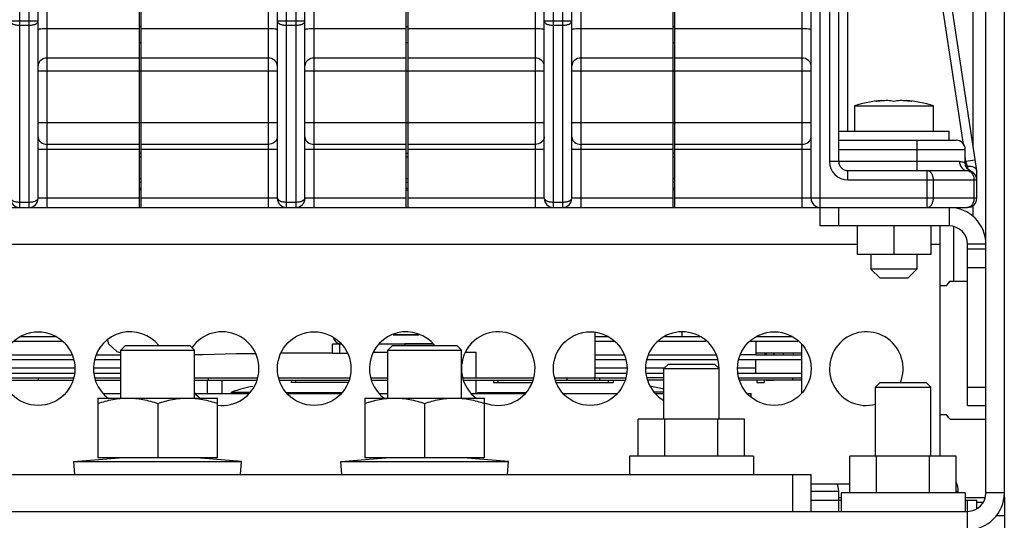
# Model space of a CAD drawing. Header units: millimetres. Extents: x 0 to 2200, y 0 to 2000.
# Tile 7 of 52: x 860 to 967, y 273 to 327. Entities that reach past the tile are written whole.
import ezdxf

# ---------------------------------------------------------------- set-up
doc = ezdxf.new("R2010")
doc.units = ezdxf.units.MM
doc.header["$LTSCALE"] = 130.37037
doc.layers.get('0').update_dxf_attribs({"linetype": 'CONTINUOUS'})
for name, color, linetype in [('00_COMPONENTS', 7, 'CONTINUOUS'), ('03_AXES', 7, 'CONTINUOUS'), ('06_SURFS', 7, 'CONTINUOUS'), ('BEZUGSACHSEN', 7, 'CONTINUOUS'), ('FASEN', 7, 'CONTINUOUS'), ('RUNDUNGEN', 7, 'CONTINUOUS')]:
    doc.layers.add(name, color=color, linetype=linetype)

msp = doc.modelspace()

# ---------------------------------------------------------------- linework, layer by layer
at = {"color": 9, "linetype": 'CONTINUOUS'}
for p, q in [((860.17, 306.51), (860.17, 415.01)), ((861.17, 415.01), (861.17, 306.51)), ((889.17, 306.51), (889.17, 415.01)), ((890.17, 415.01), (890.17, 306.51)), ((918.17, 306.51), (918.17, 415.01)), ((919.17, 415.01), (919.17, 306.51)), ((947.17, 306.51), (947.17, 415.01)), ((948.17, 415.01), (948.17, 311.51)), ((962.72, 313.37), (950.17, 396.67)), ((950.17, 314.81), (950.17, 396.67)), ((963.78, 313.06), (963.78, 346.51)), ((863.17, 306.51), (863.17, 334.51)), ((887.17, 334.51), (887.17, 306.51)), ((892.17, 306.51), (892.17, 334.51)), ((916.17, 334.51), (916.17, 306.51)), ((921.17, 306.51), (921.17, 334.51)), ((945.17, 334.51), (945.17, 306.51)), ((862.17, 326.75), (859.17, 326.75)), ((891.17, 326.75), (888.17, 326.75)), ((920.17, 326.75), (917.17, 326.75)), ((860.17, 326.3), (861.17, 326.3)), ((873.17, 325.92), (863.17, 325.92)), ((873.37, 326.12), (873.17, 326.12)), ((887.17, 325.92), (873.37, 325.92)), ((889.17, 326.3), (890.17, 326.3)), ((902.17, 325.92), (892.17, 325.92)), ((902.37, 326.12), (902.17, 326.12)), ((916.17, 325.92), (902.37, 325.92)), ((918.17, 326.3), (919.17, 326.3)), ((931.17, 325.92), (921.17, 325.92)), ((931.37, 326.12), (931.17, 326.12)), ((945.17, 325.92), (931.37, 325.92)), ((873.37, 324.39), (873.17, 324.39)), ((902.37, 324.39), (902.17, 324.39)), ((931.37, 324.39), (931.17, 324.39)), ((873.17, 322.74), (863.17, 322.74)), ((887.17, 322.74), (873.37, 322.74)), ((902.17, 322.74), (892.17, 322.74)), ((916.17, 322.74), (902.37, 322.74)), ((931.17, 322.74), (921.17, 322.74)), ((945.17, 322.74), (931.37, 322.74)), ((862.17, 321.35), (888.17, 321.35)), ((891.17, 321.35), (917.17, 321.35)), ((920.17, 321.35), (946.17, 321.35)), ((888.17, 315.69), (862.17, 315.69)), ((917.17, 315.69), (891.17, 315.69)), ((946.17, 315.69), (920.17, 315.69)), ((957.67, 313.81), (957.67, 310.51)), ((862.17, 312.84), (873.17, 312.84)), ((873.17, 313.36), (863.17, 313.36)), ((887.17, 313.36), (873.37, 313.36)), ((873.37, 312.84), (888.17, 312.84)), ((891.17, 312.84), (902.17, 312.84)), ((902.17, 313.36), (892.17, 313.36)), ((916.17, 313.36), (902.37, 313.36)), ((902.37, 312.84), (917.17, 312.84)), ((920.17, 312.84), (931.17, 312.84)), ((931.17, 313.36), (921.17, 313.36)), ((945.17, 313.36), (931.37, 313.36)), ((931.37, 312.84), (946.17, 312.84)), ((949.17, 312.81), (962.92, 312.81)), ((873.37, 312.38), (873.17, 312.38)), ((873.17, 312.02), (873.37, 312.02)), ((902.37, 312.38), (902.17, 312.38)), ((902.17, 312.02), (902.37, 312.02)), ((931.37, 312.38), (931.17, 312.38)), ((931.17, 312.02), (931.37, 312.02)), ((962.29, 311.51), (948.17, 311.51)), ((963, 311.51), (962.92, 312.09)), ((963, 311.51), (962.92, 311.51)), ((963.99, 311.66), (963, 311.51)), ((963.17, 310.97), (963, 311.51)), ((950.17, 309.51), (950.17, 310.51)), ((958.75, 310.51), (958.75, 306.51)), ((963.17, 310.97), (963.17, 310.71)), ((873.37, 309.62), (873.17, 309.62)), ((873.17, 309.26), (873.37, 309.26)), ((902.37, 309.62), (902.17, 309.62)), ((902.17, 309.26), (902.37, 309.26)), ((931.37, 309.62), (931.17, 309.62)), ((931.17, 309.26), (931.37, 309.26)), ((950.17, 309.51), (964.17, 309.51)), ((959.46, 307.51), (959.46, 309.51)), ((963.87, 309.51), (963.87, 307.51)), ((873.37, 308.56), (873.17, 308.56)), ((902.37, 308.56), (902.17, 308.56)), ((931.37, 308.56), (931.17, 308.56)), ((873.17, 307.51), (862.17, 307.51)), ((888.17, 307.51), (873.37, 307.51)), ((902.17, 307.51), (891.17, 307.51)), ((917.17, 307.51), (902.37, 307.51)), ((931.17, 307.51), (920.17, 307.51)), ((964.17, 307.51), (931.37, 307.51)), ((861.17, 307.06), (860.17, 307.06)), ((890.17, 307.06), (889.17, 307.06)), ((919.17, 307.06), (918.17, 307.06)), ((961.17, 306.51), (961.17, 304.51)), ((963.78, 305.53), (963.78, 306.76)), ((800.67, 302.51), (951.17, 302.51)), ((959.17, 302.51), (960.17, 302.51)), ((965.17, 302.51), (963.17, 302.51)), ((862.17, 288.01), (862.17, 287.76)), ((946.17, 275.71), (949.17, 275.71)), ((949.42, 274.99), (949.17, 274.99)), ((961.94, 275.71), (962.17, 275.71)), ((967.17, 275.51), (965.17, 275.51)), ((963.17, 271.51), (963.17, 273.51))]:
    msp.add_line(p, q, dxfattribs=at)
at = {"color": 7, "linetype": 'CONTINUOUS'}
for p, q in [((967.17, 275.51), (967.17, 414.88)), ((862.17, 307.51), (862.17, 414.01)), ((888.17, 307.51), (888.17, 414.01)), ((891.17, 307.51), (891.17, 414.01)), ((917.17, 307.51), (917.17, 414.01)), ((920.17, 307.51), (920.17, 414.01)), ((946.17, 307.51), (946.17, 414.01)), ((949.17, 311.51), (949.17, 414.01)), ((964.17, 310.51), (949.18, 409.94)), ((873.17, 306.51), (873.17, 334.31)), ((873.37, 306.51), (873.37, 334.31)), ((902.17, 306.51), (902.17, 334.31)), ((902.37, 306.51), (902.37, 334.31)), ((931.17, 306.51), (931.17, 334.31)), ((931.37, 306.51), (931.37, 334.31)), ((953.82, 318.08), (953.82, 318.12)), ((956.52, 318.08), (956.52, 318.12)), ((950.88, 317.56), (959.45, 317.56)), ((950.88, 317.56), (950.88, 314.81)), ((959.45, 317.56), (959.45, 314.81)), ((949.17, 314.81), (961.17, 314.81)), ((961.17, 313.81), (961.17, 314.81)), ((949.17, 313.81), (961.92, 313.81)), ((962.92, 311.36), (962.92, 312.81)), ((950.17, 310.51), (963.17, 310.51)), ((962.96, 311.08), (962.92, 311.36)), ((963.17, 310.7), (962.96, 311.08)), ((963.54, 310.44), (963.17, 310.7)), ((963.54, 310.44), (963.17, 310.51)), ((964.17, 307.51), (964.17, 310.51)), ((873.17, 308.41), (873.37, 308.41)), ((902.17, 308.41), (902.37, 308.41)), ((931.17, 308.41), (931.37, 308.41)), ((844.37, 306.51), (873.17, 306.51)), ((873.37, 306.51), (902.17, 306.51)), ((902.37, 306.51), (931.17, 306.51)), ((931.37, 306.51), (963.17, 306.51)), ((947.17, 304.51), (947.17, 306.51)), ((949.17, 304.51), (949.17, 306.51)), ((961.17, 304.51), (947.17, 304.51)), ((951.17, 304.51), (951.17, 301.41)), ((955.17, 304.51), (955.17, 301.41)), ((959.17, 304.51), (959.17, 301.41)), ((963.17, 285.01), (963.17, 302.51)), ((963.17, 302.01), (965.17, 302.01)), ((959.17, 301.41), (951.17, 301.41)), ((952.67, 301.41), (952.67, 299.82)), ((957.67, 301.41), (957.67, 299.82)), ((957.67, 299.82), (952.67, 299.82)), ((953.67, 298.82), (952.67, 299.82)), ((956.67, 298.82), (957.67, 299.82)), ((963.17, 300.01), (965.17, 300.01)), ((956.67, 298.82), (953.67, 298.82)), ((961.32, 298.52), (963.17, 298.52)), ((900.75, 292.69), (903.59, 292.69)), ((932.17, 292.51), (932.17, 292.95)), ((871.17, 291.01), (871.67, 291.51)), ((871.67, 291.51), (878.67, 291.51)), ((879.17, 291.01), (878.67, 291.51)), ((900.17, 291.01), (900.67, 291.51)), ((900.67, 291.51), (907.67, 291.51)), ((908.17, 291.01), (907.67, 291.51)), ((940.17, 292.01), (944.72, 292.01)), ((858.34, 290.01), (865.99, 290.01)), ((868.34, 290.01), (871.17, 290.01)), ((871.17, 291.01), (879.17, 291.01)), ((871.17, 285.81), (871.17, 291.01)), ((879.17, 285.81), (879.17, 291.01)), ((900.17, 291.01), (908.17, 291.01)), ((900.17, 285.81), (900.17, 291.01)), ((908.17, 285.81), (908.17, 291.01)), ((922.67, 290.01), (925.99, 290.01)), ((928.34, 290.01), (935.99, 290.01)), ((938.34, 290.01), (945.17, 290.01)), ((940.17, 290.71), (945.17, 290.71)), ((941.17, 290.51), (941.17, 290.71)), ((941.27, 290.71), (941.27, 290.51)), ((942.07, 290.71), (942.07, 290.51)), ((942.17, 290.51), (942.17, 290.71)), ((943.17, 290.51), (943.17, 290.71)), ((944.27, 290.51), (944.27, 290.71)), ((930.17, 289.01), (930.67, 289.51)), ((930.17, 289.01), (936.17, 289.01)), ((930.17, 283.51), (930.17, 289.01)), ((930.67, 289.51), (935.66, 289.51)), ((936.17, 289.01), (935.67, 289.51)), ((936.17, 283.51), (936.17, 289.01)), ((880.67, 287.76), (880.67, 288.01)), ((919.67, 287.76), (919.67, 288.01)), ((922.67, 287.76), (922.67, 288.01)), ((923.17, 288.01), (923.17, 287.76)), ((944.17, 287.76), (944.17, 288.01)), ((858.39, 287.76), (865.95, 287.76)), ((868.39, 287.76), (871.17, 287.76)), ((879.17, 287.76), (885.95, 287.76)), ((882.17, 286.31), (882.17, 287.76)), ((888.39, 287.76), (895.95, 287.76)), ((889.67, 287.76), (889.67, 287.51)), ((895.85, 287.51), (889.67, 287.51)), ((890.17, 287.51), (890.17, 287.76)), ((898.39, 287.76), (900.17, 287.76)), ((908.39, 287.76), (915.95, 287.76)), ((911.67, 287.76), (911.67, 287.51)), ((911.67, 287.51), (915.85, 287.51)), ((912.17, 287.51), (912.17, 287.76)), ((918.39, 287.76), (925.95, 287.76)), ((918.48, 287.51), (924.67, 287.51)), ((924.17, 287.51), (924.17, 287.76)), ((924.67, 287.76), (924.67, 287.51)), ((930.17, 287.76), (928.39, 287.76)), ((945.17, 287.76), (938.39, 287.76)), ((941.27, 287.76), (941.27, 287.71)), ((942.07, 287.71), (941.27, 287.71)), ((942.07, 287.76), (942.07, 287.71)), ((953.17, 287.01), (953.67, 287.51)), ((953.17, 287.01), (959.17, 287.01)), ((953.17, 279.51), (953.17, 287.01)), ((953.67, 287.51), (958.66, 287.51)), ((959.17, 287.01), (958.67, 287.51)), ((959.17, 279.51), (959.17, 287.01)), ((963.17, 287.01), (965.17, 287.01)), ((868.67, 285.81), (881.67, 285.81)), ((868.67, 285.81), (868.67, 279.31)), ((869.26, 286.31), (871.17, 286.31)), ((879.26, 286.31), (885.08, 286.31)), ((881.67, 279.31), (881.67, 285.81)), ((883.17, 286.45), (885.24, 286.45)), ((883.17, 286.31), (883.17, 286.45)), ((889.14, 286.41), (895.17, 286.41)), ((889.26, 286.31), (895.08, 286.31)), ((890.43, 286.31), (890.43, 286.41)), ((895.17, 286.39), (895.17, 286.41)), ((897.67, 285.81), (910.67, 285.81)), ((897.67, 285.81), (897.67, 279.31)), ((899.26, 286.31), (900.17, 286.31)), ((909.26, 286.31), (915.08, 286.31)), ((909.95, 286.41), (915.2, 286.41)), ((909.95, 286.31), (909.95, 286.41)), ((910.67, 279.31), (910.67, 285.81)), ((913.65, 286.31), (913.65, 286.41)), ((919.26, 286.31), (925.08, 286.31)), ((930.17, 286.45), (929.09, 286.45)), ((929.26, 286.31), (930.17, 286.31)), ((939.26, 286.31), (939.67, 286.31)), ((939.67, 285.97), (939.67, 286.31)), ((875.17, 285.23), (875.17, 279.31)), ((904.17, 285.23), (904.17, 279.31)), ((963.17, 285.01), (965.17, 285.01)), ((938.94, 283.51), (927.39, 283.51)), ((927.39, 279.51), (927.39, 283.51)), ((930.28, 279.51), (930.28, 283.51)), ((936.05, 279.51), (936.05, 283.51)), ((938.94, 279.51), (938.94, 283.51)), ((961.32, 283.51), (965.17, 283.51)), ((866.05, 278.91), (870.97, 279.31)), ((881.67, 279.31), (868.67, 279.31)), ((884.28, 278.91), (879.37, 279.31)), ((895.05, 278.91), (899.97, 279.31)), ((910.67, 279.31), (897.67, 279.31)), ((913.28, 278.91), (908.37, 279.31)), ((961.94, 279.51), (950.39, 279.51)), ((950.39, 275.51), (950.39, 279.51)), ((953.28, 275.51), (953.28, 279.51)), ((959.05, 275.51), (959.05, 279.51)), ((961.94, 275.51), (961.94, 279.51)), ((866.05, 278.91), (884.28, 278.91)), ((866.17, 277.51), (866.05, 278.91)), ((884.17, 277.51), (884.28, 278.91)), ((895.05, 278.91), (913.28, 278.91)), ((895.17, 277.51), (895.05, 278.91)), ((913.17, 277.51), (913.28, 278.91)), ((944.17, 273.51), (944.17, 277.51)), ((946.17, 273.51), (946.17, 277.51)), ((949.17, 274.71), (949.17, 275.71)), ((962.17, 275.51), (962.17, 275.71)), ((964.85, 274.48), (964.17, 274.48))]:
    msp.add_line(p, q, dxfattribs=at)
at = {"color": 3, "linetype": 'CONTINUOUS'}
for p, q in [((965.17, 275.51), (965.17, 368.12)), ((873.17, 306.51), (873.37, 306.51)), ((902.17, 306.51), (902.37, 306.51)), ((931.17, 306.51), (931.37, 306.51)), ((960.17, 304.51), (960.17, 302.51)), ((961.67, 298.52), (961.67, 304.42)), ((860.27, 292.51), (864.07, 292.51)), ((922.67, 292.95), (922.67, 288.01)), ((922.67, 292.51), (924.07, 292.51)), ((930.27, 292.51), (934.07, 292.51)), ((940.27, 292.51), (944.07, 292.51)), ((940.17, 290.51), (945.17, 290.51)), ((858.34, 288.01), (865.99, 288.01)), ((868.34, 288.01), (871.17, 288.01)), ((879.17, 288.01), (885.99, 288.01)), ((888.34, 288.01), (895.99, 288.01)), ((898.34, 288.01), (900.17, 288.01)), ((908.34, 288.01), (915.99, 288.01)), ((918.34, 288.01), (925.99, 288.01)), ((930.17, 288.01), (928.34, 288.01)), ((938.34, 288.01), (945.17, 288.01)), ((688.17, 277.51), (946.17, 277.51)), ((965.08, 274.99), (962.92, 274.99)), ((967.17, 275.01), (967.17, 275.51)), ((671.17, 273.51), (963.17, 273.51))]:
    msp.add_line(p, q, dxfattribs=at)
for centre in [(862.17, 289.01), (892.17, 289.01), (922.17, 289.01), (942.17, 289.01)]:
    msp.add_circle(centre, 4, dxfattribs=at)
at = {"color": 7, "linetype": 'CONTINUOUS'}
for centre, radius, start, end in [((955.17, 303.19), 15, 95.1636, 106.6015), ((954.13, 314.7), 3.44, 95.2367, 105.3744), ((955.13, 303.2), 14.93, 97.0282, 97.3371), ((955.13, 303.2), 14.94, 95.0278, 97.0281), ((955.13, 303.2), 14.94, 92.4321, 95.0276), ((954.14, 313.81), 4.33, 76.3109, 85.3701), ((956.19, 313.81), 4.33, 94.6299, 103.6891), ((955.21, 303.2), 14.94, 84.9724, 87.5679), ((955.17, 303.19), 15, 73.3985, 84.8364), ((956.2, 314.7), 3.44, 74.6256, 84.7633), ((955.21, 303.2), 14.94, 82.9719, 84.9722), ((955.21, 303.2), 14.93, 82.6629, 82.9718), ((961.92, 312.81), 1, 0, 90), ((950.17, 311.51), 1, 180, 270), ((963.17, 309.51), 1, 0, 90), ((860.17, 307.51), 1, 180, 270), ((861.17, 307.51), 1, 270, 360), ((889.17, 307.51), 1, 180, 270), ((890.17, 307.51), 1, 270, 360), ((918.17, 307.51), 1, 180, 270), ((919.17, 307.51), 1, 270, 360), ((947.17, 307.51), 1, 180, 270), ((963.17, 307.51), 1, 270, 360), ((961.17, 302.51), 2, 0, 90), ((963.29, 296.26), 3, 131.2142, 144.1884), ((888.17, 272.31), 15, 100.1773, 109.4712), ((926.17, 272.31), 15, 74.4487, 79.8227), ((963.29, 285.76), 3, 215.8116, 228.7858), ((947.17, 275.71), 2, 0, 23.6875), ((960.17, 275.71), 2, 0, 26.3537), ((963.17, 275.51), 4, 270, 360)]:
    msp.add_arc(centre, radius, start, end, dxfattribs=at)
at = {"color": 9, "linetype": 'CONTINUOUS'}
msp.add_arc((950.17, 311.51), 2, 180, 270, dxfattribs=at)
at = {"color": 3, "linetype": 'CONTINUOUS'}
for centre, radius, start, end in [((961.17, 302.51), 4, 0, 90), ((872.17, 289.01), 4, 38.8277, 234.0738), ((882.17, 289.01), 4, 262.797, 145.3399), ((902.17, 289.01), 4, 38.8277, 234.0738), ((912.17, 289.01), 4, 247.6653, 234.0738), ((932.17, 289.01), 4, 0, 240), ((952.17, 289.01), 4, 337.8183, 284.6783), ((882.17, 289.01), 4, 221.2021, 234.0738), ((963.04, 283.12), 2.13, 10.4037, 10.5983), ((963.17, 275.51), 2, 270, 360)]:
    msp.add_arc(centre, radius, start, end, dxfattribs=at)
at = {"color": 9, "linetype": 'CONTINUOUS'}
for points, knots in [([(859.17, 326.75), (859.17, 326.6), (859.44, 326.41), (859.79, 326.32), (860.04, 326.3), (860.17, 326.3)], [0, 0, 0, 0, 0.373567, 0.667001, 1, 1, 1, 1]), ([(861.17, 326.3), (861.29, 326.3), (861.54, 326.32), (861.9, 326.41), (862.17, 326.6), (862.17, 326.75)], [0, 0, 0, 0, 0.332999, 0.626433, 1, 1, 1, 1]), ([(888.17, 326.75), (888.17, 326.6), (888.44, 326.41), (888.79, 326.32), (889.04, 326.3), (889.17, 326.3)], [0, 0, 0, 0, 0.373567, 0.667001, 1, 1, 1, 1]), ([(890.17, 326.3), (890.29, 326.3), (890.54, 326.32), (890.9, 326.41), (891.17, 326.6), (891.17, 326.75)], [0, 0, 0, 0, 0.332999, 0.626433, 1, 1, 1, 1]), ([(917.17, 326.75), (917.17, 326.6), (917.44, 326.41), (917.79, 326.32), (918.04, 326.3), (918.17, 326.3)], [0, 0, 0, 0, 0.373567, 0.667001, 1, 1, 1, 1]), ([(919.17, 326.3), (919.29, 326.3), (919.54, 326.32), (919.9, 326.41), (920.17, 326.6), (920.17, 326.75)], [0, 0, 0, 0, 0.332999, 0.626433, 1, 1, 1, 1]), ([(863.17, 325.92), (863.04, 325.92), (862.8, 325.91), (862.53, 325.9), (862.35, 325.88), (862.25, 325.86), (862.2, 325.84), (862.17, 325.82), (862.17, 325.81)], [0, 0, 0, 0, 0.376892, 0.697064, 0.820491, 0.913185, 0.972442, 1, 1, 1, 1]), ([(888.17, 325.81), (888.17, 325.82), (888.14, 325.84), (888.08, 325.86), (887.99, 325.88), (887.81, 325.9), (887.53, 325.91), (887.29, 325.92), (887.17, 325.92)], [0, 0, 0, 0, 0.027558, 0.086815, 0.179509, 0.302936, 0.623108, 1, 1, 1, 1]), ([(892.17, 325.92), (892.04, 325.92), (891.8, 325.91), (891.53, 325.9), (891.35, 325.88), (891.25, 325.86), (891.2, 325.84), (891.17, 325.82), (891.17, 325.81)], [0, 0, 0, 0, 0.376892, 0.697064, 0.820491, 0.913185, 0.972442, 1, 1, 1, 1]), ([(917.17, 325.81), (917.17, 325.82), (917.14, 325.84), (917.08, 325.86), (916.99, 325.88), (916.81, 325.9), (916.53, 325.91), (916.29, 325.92), (916.17, 325.92)], [0, 0, 0, 0, 0.027558, 0.086815, 0.179509, 0.302936, 0.623108, 1, 1, 1, 1]), ([(921.17, 325.92), (921.04, 325.92), (920.8, 325.91), (920.53, 325.9), (920.35, 325.88), (920.25, 325.86), (920.2, 325.84), (920.17, 325.82), (920.17, 325.81)], [0, 0, 0, 0, 0.376892, 0.697064, 0.820491, 0.913185, 0.972442, 1, 1, 1, 1]), ([(946.17, 325.81), (946.17, 325.82), (946.14, 325.84), (946.08, 325.86), (945.99, 325.88), (945.81, 325.9), (945.53, 325.91), (945.29, 325.92), (945.17, 325.92)], [0, 0, 0, 0, 0.027558, 0.086815, 0.179509, 0.302936, 0.623108, 1, 1, 1, 1]), ([(863.17, 322.74), (862.92, 322.74), (862.53, 322.61), (862.22, 322.22), (862.17, 321.99), (862.17, 321.88)], [0, 0, 0, 0, 0.519196, 0.764639, 1, 1, 1, 1]), ([(888.17, 321.88), (888.17, 321.99), (888.11, 322.22), (887.81, 322.61), (887.42, 322.74), (887.17, 322.74)], [0, 0, 0, 0, 0.235299, 0.480696, 1, 1, 1, 1]), ([(892.17, 322.74), (891.92, 322.74), (891.53, 322.61), (891.22, 322.22), (891.17, 321.99), (891.17, 321.88)], [0, 0, 0, 0, 0.519196, 0.764639, 1, 1, 1, 1]), ([(917.17, 321.88), (917.17, 321.99), (917.11, 322.22), (916.81, 322.61), (916.42, 322.74), (916.17, 322.74)], [0, 0, 0, 0, 0.235299, 0.480696, 1, 1, 1, 1]), ([(921.17, 322.74), (920.92, 322.74), (920.53, 322.61), (920.22, 322.22), (920.17, 321.99), (920.17, 321.88)], [0, 0, 0, 0, 0.519196, 0.764639, 1, 1, 1, 1]), ([(946.17, 321.88), (946.17, 321.99), (946.11, 322.22), (945.81, 322.61), (945.42, 322.74), (945.17, 322.74)], [0, 0, 0, 0, 0.235299, 0.480696, 1, 1, 1, 1]), ([(862.17, 314.18), (862.17, 314.08), (862.22, 313.85), (862.53, 313.48), (862.92, 313.36), (863.17, 313.36)], [0, 0, 0, 0, 0.229368, 0.472539, 1, 1, 1, 1]), ([(888.17, 314.18), (888.17, 314.08), (888.11, 313.85), (887.8, 313.48), (887.42, 313.36), (887.17, 313.36)], [0, 0, 0, 0, 0.229368, 0.472539, 1, 1, 1, 1]), ([(891.17, 314.18), (891.17, 314.08), (891.22, 313.85), (891.53, 313.48), (891.92, 313.36), (892.17, 313.36)], [0, 0, 0, 0, 0.229368, 0.472539, 1, 1, 1, 1]), ([(917.17, 314.18), (917.17, 314.08), (917.11, 313.85), (916.8, 313.48), (916.42, 313.36), (916.17, 313.36)], [0, 0, 0, 0, 0.229368, 0.472539, 1, 1, 1, 1]), ([(920.17, 314.18), (920.17, 314.08), (920.22, 313.85), (920.53, 313.48), (920.92, 313.36), (921.17, 313.36)], [0, 0, 0, 0, 0.229368, 0.472539, 1, 1, 1, 1]), ([(945.17, 313.36), (945.42, 313.36), (945.8, 313.48), (946.11, 313.85), (946.17, 314.08), (946.17, 314.18)], [0, 0, 0, 0, 0.527461, 0.770632, 1, 1, 1, 1]), ([(962.29, 311.51), (962.38, 311.51), (962.54, 311.49), (962.73, 311.44), (962.85, 311.39), (962.9, 311.37), (962.92, 311.36)], [0, 0, 0, 0, 0.421118, 0.734253, 0.932564, 1, 1, 1, 1]), ([(962.29, 311.51), (962.29, 311.26), (962.42, 310.86), (962.82, 310.56), (963.06, 310.51), (963.17, 310.51)], [0, 0, 0, 0, 0.516788, 0.772412, 1, 1, 1, 1]), ([(959.46, 309.51), (959.46, 309.64), (959.43, 309.89), (959.28, 310.22), (959.05, 310.45), (958.85, 310.51), (958.75, 310.51)], [0, 0, 0, 0, 0.28799, 0.555344, 0.790517, 1, 1, 1, 1]), ([(963.17, 310.51), (963.26, 310.51), (963.46, 310.45), (963.69, 310.22), (963.84, 309.89), (963.87, 309.64), (963.87, 309.51)], [0, 0, 0, 0, 0.209483, 0.444656, 0.71201, 1, 1, 1, 1]), ([(860.17, 307.06), (860.04, 307.06), (859.79, 307.09), (859.44, 307.18), (859.17, 307.37), (859.17, 307.51)], [0, 0, 0, 0, 0.332997, 0.626432, 1, 1, 1, 1]), ([(862.17, 307.51), (862.17, 307.37), (861.9, 307.18), (861.54, 307.09), (861.29, 307.06), (861.17, 307.06)], [0, 0, 0, 0, 0.373568, 0.667003, 1, 1, 1, 1]), ([(889.17, 307.06), (889.04, 307.06), (888.79, 307.09), (888.44, 307.18), (888.17, 307.37), (888.17, 307.51)], [0, 0, 0, 0, 0.332997, 0.626432, 1, 1, 1, 1]), ([(891.17, 307.51), (891.17, 307.37), (890.9, 307.18), (890.54, 307.09), (890.29, 307.06), (890.17, 307.06)], [0, 0, 0, 0, 0.373568, 0.667003, 1, 1, 1, 1]), ([(918.17, 307.06), (918.04, 307.06), (917.79, 307.09), (917.44, 307.18), (917.17, 307.37), (917.17, 307.51)], [0, 0, 0, 0, 0.332997, 0.626432, 1, 1, 1, 1]), ([(920.17, 307.51), (920.17, 307.37), (919.9, 307.18), (919.54, 307.09), (919.29, 307.06), (919.17, 307.06)], [0, 0, 0, 0, 0.373568, 0.667003, 1, 1, 1, 1]), ([(958.75, 306.51), (958.85, 306.51), (959.05, 306.57), (959.28, 306.8), (959.43, 307.13), (959.46, 307.38), (959.46, 307.51)], [0, 0, 0, 0, 0.209483, 0.444656, 0.71201, 1, 1, 1, 1]), ([(963.87, 307.51), (963.87, 307.38), (963.84, 307.13), (963.69, 306.8), (963.46, 306.57), (963.26, 306.51), (963.17, 306.51)], [0, 0, 0, 0, 0.28799, 0.555344, 0.790517, 1, 1, 1, 1])]:
    msp.add_open_spline(points, degree=3, knots=knots, dxfattribs=at)
at = {"color": 7, "linetype": 'CONTINUOUS'}
for points, knots in [([(964.16, 310.53), (964.15, 310.6), (964.08, 310.73), (963.9, 310.85), (963.6, 310.96), (963.34, 310.98), (963.17, 310.97)], [0, 0, 0, 0, 0.180684, 0.346992, 0.543751, 1, 1, 1, 1]), ([(960.9, 298.01), (960.92, 298.06), (961.04, 298.24), (961.19, 298.41), (961.32, 298.52)], [0, 0, 0, 0, 0.235374, 1, 1, 1, 1]), ([(868.67, 285.23), (869.19, 285.41), (870.26, 285.7), (871.37, 285.81), (871.92, 285.81)], [0, 0, 0, 0, 0.501873, 1, 1, 1, 1]), ([(871.92, 285.81), (872.47, 285.81), (873.57, 285.7), (874.64, 285.41), (875.17, 285.23)], [0, 0, 0, 0, 0.498127, 1, 1, 1, 1]), ([(875.17, 285.23), (875.69, 285.41), (876.76, 285.7), (877.87, 285.81), (878.42, 285.81)], [0, 0, 0, 0, 0.501873, 1, 1, 1, 1]), ([(878.42, 285.81), (878.97, 285.81), (880.07, 285.7), (881.14, 285.41), (881.67, 285.23)], [0, 0, 0, 0, 0.498127, 1, 1, 1, 1]), ([(897.67, 285.23), (898.19, 285.41), (899.26, 285.7), (900.37, 285.81), (900.92, 285.81)], [0, 0, 0, 0, 0.501873, 1, 1, 1, 1]), ([(900.92, 285.81), (901.47, 285.81), (902.57, 285.7), (903.64, 285.41), (904.17, 285.23)], [0, 0, 0, 0, 0.498127, 1, 1, 1, 1]), ([(904.17, 285.23), (904.69, 285.41), (905.76, 285.7), (906.87, 285.81), (907.42, 285.81)], [0, 0, 0, 0, 0.501873, 1, 1, 1, 1]), ([(907.42, 285.81), (907.97, 285.81), (909.07, 285.7), (910.14, 285.41), (910.67, 285.23)], [0, 0, 0, 0, 0.498127, 1, 1, 1, 1]), ([(961.32, 283.51), (961.27, 283.54), (961.11, 283.7), (960.98, 283.87), (960.9, 284.01)], [0, 0, 0, 0, 0.267383, 1, 1, 1, 1])]:
    msp.add_open_spline(points, degree=3, knots=knots, dxfattribs=at)
at = {"color": 3, "linetype": 'CONTINUOUS'}
msp.add_open_spline([(965.17, 283.14), (965.17, 283.17), (965.16, 283.29), (965.15, 283.41), (965.13, 283.51)], degree=3, knots=[0, 0, 0, 0, 0.239778, 1, 1, 1, 1], dxfattribs=at)
at = {"layer": '00_COMPONENTS', "color": 7, "linetype": 'CONTINUOUS'}
for p, q in [((894.17, 291.69), (895.11, 291.69)), ((894.17, 290.69), (894.17, 291.69)), ((899.23, 291.69), (905.11, 291.69)), ((894.17, 290.69), (888.59, 290.69)), ((894.17, 290.69), (895.75, 290.69))]:
    msp.add_line(p, q, dxfattribs=at)
at = {"layer": '00_COMPONENTS', "color": 9, "linetype": 'CONTINUOUS'}
for p, q in [((894.94, 290.69), (894.94, 291.69)), ((902.02, 291.69), (902.02, 291.51))]:
    msp.add_line(p, q, dxfattribs=at)
at = {"layer": '00_COMPONENTS', "color": 7, "linetype": 'CONTINUOUS'}
for centre, radius, start, end in [((895.17, 292.68), 0.997, 201.4424, 257.7367), ((895.18, 292.71), 1.02, 257.6838, 262.3426)]:
    msp.add_arc(centre, radius, start, end, dxfattribs=at)
at = {"layer": '03_AXES', "color": 7, "linetype": 'CONTINUOUS'}
for p, q in [((960.87, 298.01), (960.17, 298.01)), ((903.59, 292.69), (900.75, 292.69)), ((905.11, 291.69), (902.02, 291.69)), ((945.17, 286.39), (945.17, 291.64)), ((960.87, 284.01), (960.17, 284.01)), ((939.92, 279.51), (926.42, 279.51)), ((926.42, 279.51), (926.42, 277.51)), ((939.92, 279.51), (939.92, 277.51)), ((962.92, 275.51), (949.42, 275.51)), ((949.42, 275.51), (949.42, 273.51)), ((962.92, 275.51), (962.92, 273.51)), ((946.17, 274.71), (949.42, 274.71)), ((949.17, 273.51), (949.17, 274.71)), ((962.92, 274.71), (964.17, 274.71)), ((963.17, 273.51), (963.17, 274.71)), ((964.17, 273.8), (964.17, 274.71))]:
    msp.add_line(p, q, dxfattribs=at)
at = {"layer": '06_SURFS', "color": 6, "linetype": 'CONTINUOUS'}
for p, q in [((869.71, 292.09), (869.82, 291.72)), ((869.82, 291.72), (870.74, 290.86)), ((870.74, 290.86), (871.17, 290.71)), ((879.17, 290.53), (880.07, 290.56)), ((880.07, 290.56), (883.74, 290.66)), ((883.74, 290.66), (885.76, 290.67))]:
    msp.add_line(p, q, dxfattribs=at)
at = {"layer": 'BEZUGSACHSEN', "color": 7, "linetype": 'CONTINUOUS'}
for p, q in [((898.66, 290.81), (900.17, 290.81)), ((908.66, 290.81), (909.77, 290.81)), ((909.77, 288.01), (909.77, 290.81)), ((858.25, 288.51), (866.08, 288.51)), ((868.25, 288.51), (871.17, 288.51)), ((922.67, 288.51), (926.08, 288.51)), ((928.25, 288.51), (930.17, 288.51)), ((938.25, 288.51), (945.17, 288.51)), ((880.57, 286.31), (880.57, 287.76)), ((909.77, 286.31), (909.77, 287.76)), ((940.27, 287.76), (940.27, 287.51)), ((940.27, 287.51), (941.07, 287.51)), ((941.07, 287.76), (941.07, 287.51))]:
    msp.add_line(p, q, dxfattribs=at)
at = {"layer": 'FASEN', "color": 3, "linetype": 'CONTINUOUS'}
for p, q in [((960.17, 302.51), (960.17, 279.51)), ((946.17, 276.51), (950.39, 276.51))]:
    msp.add_line(p, q, dxfattribs=at)
at = {"layer": 'FASEN', "color": 7, "linetype": 'CONTINUOUS'}
for p, q in [((967.17, 275.01), (967.17, 271.51)), ((967.17, 273.01), (966.27, 273.01))]:
    msp.add_line(p, q, dxfattribs=at)
at = {"layer": 'RUNDUNGEN', "color": 3, "linetype": 'CONTINUOUS'}
for p, q in [((859.61, 292.01), (864.72, 292.01)), ((922.67, 292.01), (924.72, 292.01)), ((929.61, 292.01), (934.72, 292.01)), ((939.61, 292.01), (940.17, 292.01))]:
    msp.add_line(p, q, dxfattribs=at)
at = {"layer": 'RUNDUNGEN', "color": 7, "linetype": 'CONTINUOUS'}
for p, q in [((940.17, 292.01), (940.17, 290.51)), ((858.48, 290.51), (865.85, 290.51)), ((868.48, 290.51), (871.17, 290.51)), ((922.67, 290.51), (925.85, 290.51)), ((928.48, 290.51), (935.85, 290.51)), ((940.17, 290.51), (938.48, 290.51)), ((940.17, 288.51), (940.17, 290.01))]:
    msp.add_line(p, q, dxfattribs=at)
at = {"layer": 'RUNDUNGEN', "color": 9, "linetype": 'CONTINUOUS'}
for p, q in [((866.17, 289.06), (858.17, 289.06)), ((871.17, 289.06), (868.17, 289.06)), ((926.17, 289.06), (922.67, 289.06)), ((930.21, 289.06), (928.17, 289.06)), ((936.17, 289.06), (936.12, 289.06)), ((940.17, 289.06), (938.17, 289.06))]:
    msp.add_line(p, q, dxfattribs=at)

doc.saveas('drawing.dxf')
